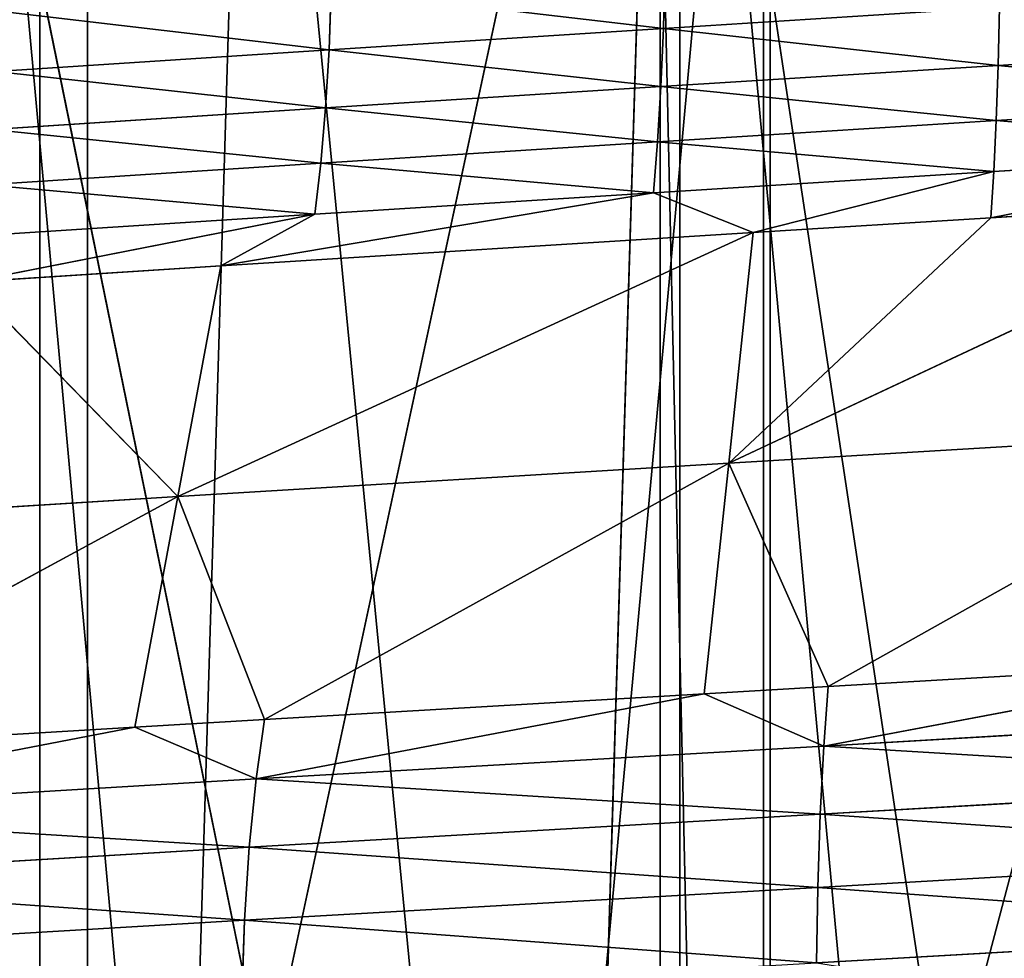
# Model space of a CAD drawing. Extents: x 1 to 179, y 3 to 406.
# Tile 210 of 256: x 83.87 to 87.93, y 302.65 to 306.52. Entities that reach past the tile are written whole.
import ezdxf

# ---------------------------------------------------------------- set-up
doc = ezdxf.new("R2010")
doc.units = 0
doc.header["$LTSCALE"] = 2.54
doc.layers.get('0').update_dxf_attribs({"color": 13, "linetype": 'CONTINUOUS'})

# ---------------------------------------------------------------- blocks, each defined once
blk = doc.blocks.new('OKR_G_Y_DOZOWNIK_STOJ_CY_T')
at = {"color": 0}
for p, q in [((81.7854, 340.6648, 233.3774), (86.9643, 287.3248, 234.0472)), ((81.7854, 340.6648, 233.3774), (86.9643, 287.3248, 234.0472)), ((84.1522, 287.3248, 149.937), (84.1522, 340.6648, 149.937)), ((85.769, 340.6648, 149.7512), (84.1522, 287.3248, 149.937)), ((85.769, 340.6648, 149.7512), (84.1522, 287.3248, 149.937)), ((84.1522, 287.3248, 149.937), (84.1522, 340.6648, 149.937)), ((85.769, 340.6648, 233.9502), (86.9643, 287.3248, 234.0472)), ((85.769, 340.6648, 233.9502), (86.9643, 287.3248, 234.0472)), ((86.9643, 287.3248, 234.0472), (86.9643, 340.6648, 234.0472)), ((86.9643, 287.3248, 234.0472), (86.9643, 340.6648, 234.0472)), ((84.8882, 302.1321, 165.6348), (83.3454, 309.6768, 165.9708)), ((84.8882, 302.1321, 165.6348), (83.3454, 309.6768, 165.9708)), ((83.9563, 277.1648, 215.2651), (83.9563, 309.6768, 215.2651)), ((83.9563, 277.1648, 215.2651), (83.9563, 309.6768, 215.2651)), ((84.8882, 302.1321, 165.6348), (86.5119, 309.6768, 165.3828)), ((84.8882, 302.1321, 165.6348), (86.5119, 309.6768, 165.3828)), ((86.5119, 309.6768, 165.3828), (86.2783, 302.0407, 165.4128)), ((86.5119, 309.6768, 165.3828), (86.2783, 302.0407, 165.4128)), ((86.5118, 302.0255, 165.3828), (86.5119, 309.6768, 165.3828)), ((86.5118, 302.0255, 165.3828), (86.5119, 309.6768, 165.3828)), ((87.6777, 301.9495, 165.2644), (86.5119, 309.6768, 165.3828)), ((87.6777, 301.9495, 165.2644), (86.5119, 309.6768, 165.3828)), ((86.5926, 277.1648, 167.9333), (86.5926, 309.6768, 167.9333)), ((86.5926, 277.1648, 167.9333), (86.5926, 309.6768, 167.9333)), ((86.937, 309.6768, 215.8115), (86.937, 277.1648, 215.8115)), ((86.937, 309.6768, 215.8115), (86.937, 277.1648, 215.8115)), ((87.6777, 301.9495, 165.2644), (89.7261, 309.6768, 165.1807)), ((87.6777, 301.9495, 165.2644), (89.7261, 309.6768, 165.1807)), ((86.5248, 306.4811, 218.3866), (86.5308, 306.7294, 218.3376)), ((86.5248, 306.4811, 218.3866), (86.5308, 306.7294, 218.3376)), ((85.1477, 306.3934, 218.1807), (85.1563, 306.6417, 218.132)), ((85.1477, 306.3934, 218.1807), (85.1563, 306.6417, 218.132)), ((86.5248, 306.4811, 218.3866), (87.9094, 306.5686, 218.5205)), ((86.5248, 306.4811, 218.3866), (87.9094, 306.5686, 218.5205)), ((87.9037, 306.3289, 218.6016), (87.9094, 306.5686, 218.5205)), ((87.9037, 306.3289, 218.6016), (87.9094, 306.5686, 218.5205)), ((85.1477, 306.3934, 218.1807), (86.5248, 306.4811, 218.3866)), ((85.1477, 306.3934, 218.1807), (86.5248, 306.4811, 218.3866)), ((86.5148, 306.2414, 218.4674), (86.5248, 306.4811, 218.3866)), ((86.5148, 306.2414, 218.4674), (86.5248, 306.4811, 218.3866)), ((87.9037, 306.3289, 218.6016), (89.3055, 306.4179, 218.6636)), ((87.9037, 306.3289, 218.6016), (89.3055, 306.4179, 218.6636)), ((83.7759, 306.3042, 217.9016), (85.1477, 306.3934, 218.1807)), ((83.7759, 306.3042, 217.9016), (85.1477, 306.3934, 218.1807)), ((85.1336, 306.1536, 218.2608), (85.1477, 306.3934, 218.1807)), ((85.1336, 306.1536, 218.2608), (85.1477, 306.3934, 218.1807)), ((86.5148, 306.2414, 218.4674), (87.9037, 306.3289, 218.6016)), ((86.5148, 306.2414, 218.4674), (87.9037, 306.3289, 218.6016)), ((87.8959, 306.1018, 218.7133), (87.9037, 306.3289, 218.6016)), ((87.8959, 306.1018, 218.7133), (87.9037, 306.3289, 218.6016)), ((85.1336, 306.1536, 218.2608), (86.5148, 306.2414, 218.4674)), ((85.1336, 306.1536, 218.2608), (86.5148, 306.2414, 218.4674)), ((86.5012, 306.0143, 218.5785), (86.5148, 306.2414, 218.4674)), ((86.5012, 306.0143, 218.5785), (86.5148, 306.2414, 218.4674)), ((83.7576, 306.0645, 217.9809), (85.1336, 306.1536, 218.2608)), ((83.7576, 306.0645, 217.9809), (85.1336, 306.1536, 218.2608)), ((85.1141, 305.9266, 218.3711), (85.1336, 306.1536, 218.2608)), ((85.1141, 305.9266, 218.3711), (85.1336, 306.1536, 218.2608)), ((87.8959, 306.1018, 218.7133), (89.3035, 306.1908, 218.7756)), ((87.8959, 306.1018, 218.7133), (89.3035, 306.1908, 218.7756)), ((86.5012, 306.0143, 218.5785), (87.8959, 306.1018, 218.7133)), ((86.5012, 306.0143, 218.5785), (87.8959, 306.1018, 218.7133)), ((87.886, 305.8913, 218.8537), (87.8959, 306.1018, 218.7133)), ((87.886, 305.8913, 218.8537), (87.8959, 306.1018, 218.7133)), ((85.1141, 305.9266, 218.3711), (86.5012, 306.0143, 218.5785)), ((85.1141, 305.9266, 218.3711), (86.5012, 306.0143, 218.5785)), ((86.484, 305.8038, 218.7181), (86.5012, 306.0143, 218.5785)), ((86.484, 305.8038, 218.7181), (86.5012, 306.0143, 218.5785)), ((89.3009, 305.9803, 218.9162), (87.8742, 305.701, 219.0202)), ((89.3009, 305.9803, 218.9162), (87.8742, 305.701, 219.0202)), ((87.886, 305.8913, 218.8537), (89.3009, 305.9803, 218.9162)), ((87.886, 305.8913, 218.8537), (89.3009, 305.9803, 218.9162)), ((83.7324, 305.8374, 218.09), (85.1141, 305.9266, 218.3711)), ((83.7324, 305.8374, 218.09), (85.1141, 305.9266, 218.3711)), ((85.0897, 305.7161, 218.5096), (85.1141, 305.9266, 218.3711)), ((85.0897, 305.7161, 218.5096), (85.1141, 305.9266, 218.3711)), ((86.484, 305.8038, 218.7181), (87.886, 305.8913, 218.8537)), ((86.484, 305.8038, 218.7181), (87.886, 305.8913, 218.8537)), ((87.886, 305.8913, 218.8537), (86.8948, 305.6402, 218.9334)), ((87.886, 305.8913, 218.8537), (86.8948, 305.6402, 218.9334)), ((87.886, 305.8913, 218.8537), (87.8742, 305.701, 219.0202)), ((87.886, 305.8913, 218.8537), (87.8742, 305.701, 219.0202)), ((86.484, 305.8038, 218.7181), (84.7024, 305.503, 218.6084)), ((86.484, 305.8038, 218.7181), (84.7024, 305.503, 218.6084)), ((85.0897, 305.7161, 218.5096), (86.484, 305.8038, 218.7181)), ((85.0897, 305.7161, 218.5096), (86.484, 305.8038, 218.7181)), ((86.484, 305.8038, 218.7181), (86.8948, 305.6402, 218.9334)), ((86.484, 305.8038, 218.7181), (86.8948, 305.6402, 218.9334)), ((86.794, 304.6909, 219.8772), (89.1119, 305.7783, 219.0791)), ((86.794, 304.6909, 219.8772), (89.1119, 305.7783, 219.0791)), ((89.1119, 305.7783, 219.0791), (87.8742, 305.701, 219.0202)), ((89.1119, 305.7783, 219.0791), (87.8742, 305.701, 219.0202)), ((85.0897, 305.7161, 218.5096), (83.6632, 305.4366, 218.3898)), ((85.0897, 305.7161, 218.5096), (83.6632, 305.4366, 218.3898)), ((83.7008, 305.6269, 218.2271), (85.0897, 305.7161, 218.5096)), ((83.7008, 305.6269, 218.2271), (85.0897, 305.7161, 218.5096)), ((85.0897, 305.7161, 218.5096), (84.7024, 305.503, 218.6084)), ((85.0897, 305.7161, 218.5096), (84.7024, 305.503, 218.6084)), ((87.8742, 305.701, 219.0202), (86.794, 304.6909, 219.8772)), ((87.8742, 305.701, 219.0202), (86.794, 304.6909, 219.8772)), ((87.8742, 305.701, 219.0202), (86.8948, 305.6402, 218.9334)), ((87.8742, 305.701, 219.0202), (86.8948, 305.6402, 218.9334)), ((84.5251, 304.5538, 219.5409), (86.8948, 305.6402, 218.9334)), ((84.5251, 304.5538, 219.5409), (86.8948, 305.6402, 218.9334)), ((86.8948, 305.6402, 218.9334), (84.7024, 305.503, 218.6084)), ((86.8948, 305.6402, 218.9334), (84.7024, 305.503, 218.6084)), ((86.794, 304.6909, 219.8772), (86.8948, 305.6402, 218.9334)), ((86.794, 304.6909, 219.8772), (86.8948, 305.6402, 218.9334)), ((84.7024, 305.503, 218.6084), (83.6632, 305.4366, 218.3898)), ((84.7024, 305.503, 218.6084), (83.6632, 305.4366, 218.3898)), ((84.7024, 305.503, 218.6084), (84.5251, 304.5538, 219.5409)), ((84.7024, 305.503, 218.6084), (84.5251, 304.5538, 219.5409)), ((83.6632, 305.4366, 218.3898), (84.5251, 304.5538, 219.5409)), ((83.6632, 305.4366, 218.3898), (84.5251, 304.5538, 219.5409)), ((86.794, 304.6909, 219.8772), (89.0883, 304.829, 220.0281)), ((86.794, 304.6909, 219.8772), (89.0883, 304.829, 220.0281)), ((89.0883, 304.829, 220.0281), (87.2041, 303.7713, 220.8711)), ((89.0883, 304.829, 220.0281), (87.2041, 303.7713, 220.8711)), ((86.794, 304.6909, 219.8772), (84.5251, 304.5538, 219.5409)), ((86.794, 304.6909, 219.8772), (84.5251, 304.5538, 219.5409)), ((84.882, 303.6362, 220.5698), (86.794, 304.6909, 219.8772)), ((84.882, 303.6362, 220.5698), (86.794, 304.6909, 219.8772)), ((86.794, 304.6909, 219.8772), (86.6931, 303.7417, 220.8211)), ((86.794, 304.6909, 219.8772), (86.6931, 303.7417, 220.8211)), ((86.794, 304.6909, 219.8772), (87.2041, 303.7713, 220.8711)), ((86.794, 304.6909, 219.8772), (87.2041, 303.7713, 220.8711)), ((82.2741, 304.4135, 219.0165), (84.5251, 304.5538, 219.5409)), ((82.2741, 304.4135, 219.0165), (84.5251, 304.5538, 219.5409)), ((84.5251, 304.5538, 219.5409), (82.5755, 303.4981, 220.0789)), ((84.5251, 304.5538, 219.5409), (82.5755, 303.4981, 220.0789)), ((84.3478, 303.6046, 220.4734), (84.5251, 304.5538, 219.5409)), ((84.3478, 303.6046, 220.4734), (84.5251, 304.5538, 219.5409)), ((84.882, 303.6362, 220.5698), (84.5251, 304.5538, 219.5409)), ((84.882, 303.6362, 220.5698), (84.5251, 304.5538, 219.5409)), ((89.0647, 303.8798, 220.977), (87.1857, 303.5264, 221.0776)), ((89.0647, 303.8798, 220.977), (87.1857, 303.5264, 221.0776)), ((89.0647, 303.8798, 220.977), (87.2041, 303.7713, 220.8711)), ((89.0647, 303.8798, 220.977), (87.2041, 303.7713, 220.8711)), ((87.2041, 303.7713, 220.8711), (86.6931, 303.7417, 220.8211)), ((87.2041, 303.7713, 220.8711), (86.6931, 303.7417, 220.8211)), ((87.1857, 303.5264, 221.0776), (87.2041, 303.7713, 220.8711)), ((87.1857, 303.5264, 221.0776), (87.2041, 303.7713, 220.8711)), ((84.8471, 303.3912, 220.7742), (86.6931, 303.7417, 220.8211)), ((84.8471, 303.3912, 220.7742), (86.6931, 303.7417, 220.8211)), ((86.6931, 303.7417, 220.8211), (84.882, 303.6362, 220.5698)), ((86.6931, 303.7417, 220.8211), (84.882, 303.6362, 220.5698)), ((86.6931, 303.7417, 220.8211), (87.1857, 303.5264, 221.0776)), ((86.6931, 303.7417, 220.8211), (87.1857, 303.5264, 221.0776)), ((89.5534, 303.6637, 221.1924), (87.1857, 303.5264, 221.0776)), ((89.5534, 303.6637, 221.1924), (87.1857, 303.5264, 221.0776)), ((82.5241, 303.2532, 220.2798), (84.3478, 303.6046, 220.4734)), ((82.5241, 303.2532, 220.2798), (84.3478, 303.6046, 220.4734)), ((84.3478, 303.6046, 220.4734), (82.5755, 303.4981, 220.0789)), ((84.3478, 303.6046, 220.4734), (82.5755, 303.4981, 220.0789)), ((84.882, 303.6362, 220.5698), (84.3478, 303.6046, 220.4734)), ((84.882, 303.6362, 220.5698), (84.3478, 303.6046, 220.4734)), ((84.3478, 303.6046, 220.4734), (84.8471, 303.3912, 220.7742)), ((84.3478, 303.6046, 220.4734), (84.8471, 303.3912, 220.7742)), ((84.882, 303.6362, 220.5698), (84.8471, 303.3912, 220.7742)), ((84.882, 303.6362, 220.5698), (84.8471, 303.3912, 220.7742)), ((84.8471, 303.3912, 220.7742), (87.1857, 303.5264, 221.0776)), ((84.8471, 303.3912, 220.7742), (87.1857, 303.5264, 221.0776)), ((87.1709, 303.2455, 221.2434), (87.1857, 303.5264, 221.0776)), ((87.1709, 303.2455, 221.2434), (87.1857, 303.5264, 221.0776)), ((89.552, 303.3827, 221.3589), (87.1857, 303.5264, 221.0776)), ((89.552, 303.3827, 221.3589), (87.1857, 303.5264, 221.0776)), ((82.5241, 303.2532, 220.2798), (84.8471, 303.3912, 220.7742)), ((82.5241, 303.2532, 220.2798), (84.8471, 303.3912, 220.7742)), ((84.8191, 303.1103, 220.9383), (84.8471, 303.3912, 220.7742)), ((84.8191, 303.1103, 220.9383), (84.8471, 303.3912, 220.7742)), ((87.1709, 303.2455, 221.2434), (84.8471, 303.3912, 220.7742)), ((87.1709, 303.2455, 221.2434), (84.8471, 303.3912, 220.7742)), ((87.1709, 303.2455, 221.2434), (89.552, 303.3827, 221.3589)), ((87.1709, 303.2455, 221.2434), (89.552, 303.3827, 221.3589)), ((84.8191, 303.1103, 220.9383), (82.5241, 303.2532, 220.2798)), ((84.8191, 303.1103, 220.9383), (82.5241, 303.2532, 220.2798)), ((84.8191, 303.1103, 220.9383), (87.1709, 303.2455, 221.2434)), ((84.8191, 303.1103, 220.9383), (87.1709, 303.2455, 221.2434)), ((87.1607, 302.9449, 221.3586), (87.1709, 303.2455, 221.2434)), ((87.1607, 302.9449, 221.3586), (87.1709, 303.2455, 221.2434)), ((82.4829, 302.9722, 220.4411), (84.8191, 303.1103, 220.9383)), ((82.4829, 302.9722, 220.4411), (84.8191, 303.1103, 220.9383)), ((84.7996, 302.8098, 221.0522), (84.8191, 303.1103, 220.9383)), ((84.7996, 302.8098, 221.0522), (84.8191, 303.1103, 220.9383)), ((87.1607, 302.9449, 221.3586), (89.5511, 303.0822, 221.4745)), ((87.1607, 302.9449, 221.3586), (89.5511, 303.0822, 221.4745)), ((84.7996, 302.8098, 221.0522), (87.1607, 302.9449, 221.3586)), ((84.7996, 302.8098, 221.0522), (87.1607, 302.9449, 221.3586)), ((87.155, 302.6338, 221.422), (87.1607, 302.9449, 221.3586)), ((87.155, 302.6338, 221.422), (87.1607, 302.9449, 221.3586)), ((84.7996, 302.8098, 221.0522), (82.4543, 302.6717, 220.5531)), ((84.7996, 302.8098, 221.0522), (82.4543, 302.6717, 220.5531)), ((84.7996, 302.8098, 221.0522), (84.7889, 302.4987, 221.115)), ((84.7996, 302.8098, 221.0522), (84.7889, 302.4987, 221.115)), ((87.155, 302.6338, 221.422), (89.5506, 302.7711, 221.5381)), ((87.155, 302.6338, 221.422), (89.5506, 302.7711, 221.5381))]:
    blk.add_line(p, q, dxfattribs=at)
mesh = blk.add_polyface(dxfattribs=at)
corners = [(84.1522, 287.3248, 149.937), (78.6159, 287.3248, 151.0623), (81.7854, 340.6648, 150.3239)]
mesh.append_faces([[corners[k] for k in face] for face in [(0, 1, 2)]], dxfattribs={"color": 0})
mesh = blk.add_polyface(dxfattribs=at)
corners = [(86.9643, 287.3248, 234.0472), (81.7854, 340.6648, 233.3774), (81.3652, 287.3248, 233.2942)]
mesh.append_faces([[corners[k] for k in face] for face in [(0, 1, 2)]], dxfattribs={"color": 0})
mesh = blk.add_polyface(dxfattribs=at)
corners = [(84.1522, 287.3248, 149.937), (81.7854, 340.6648, 150.3239), (84.1522, 340.6648, 149.937)]
mesh.append_faces([[corners[k] for k in face] for face in [(0, 1, 2)]], dxfattribs={"color": 0})
mesh = blk.add_polyface(dxfattribs=at)
corners = [(86.9643, 287.3248, 234.0472), (85.769, 340.6648, 233.9502), (81.7854, 340.6648, 233.3774)]
mesh.append_faces([[corners[k] for k in face] for face in [(0, 1, 2)]], dxfattribs={"color": 0})
mesh = blk.add_polyface(dxfattribs=at)
corners = [(85.769, 340.6648, 149.7512), (84.1522, 287.3248, 149.937), (84.1522, 340.6648, 149.937)]
mesh.append_faces([[corners[k] for k in face] for face in [(0, 1, 2)]], dxfattribs={"color": 0})
mesh = blk.add_polyface(dxfattribs=at)
corners = [(89.789, 287.3248, 149.5597), (84.1522, 287.3248, 149.937), (85.769, 340.6648, 149.7512)]
mesh.append_faces([[corners[k] for k in face] for face in [(0, 1, 2)]], dxfattribs={"color": 0})
mesh = blk.add_polyface(dxfattribs=at)
corners = [(86.9643, 340.6648, 234.0472), (85.769, 340.6648, 233.9502), (86.9643, 287.3248, 234.0472)]
mesh.append_faces([[corners[k] for k in face] for face in [(0, 1, 2)]], dxfattribs={"color": 0})
mesh = blk.add_polyface(dxfattribs=at)
corners = [(89.789, 287.3248, 149.5597), (85.769, 340.6648, 149.7512), (89.789, 340.6648, 149.5597)]
mesh.append_faces([[corners[k] for k in face] for face in [(0, 1, 2)]], dxfattribs={"color": 0})
mesh = blk.add_polyface(dxfattribs=at)
corners = [(89.789, 287.3248, 234.1417), (86.9643, 340.6648, 234.0472), (86.9643, 287.3248, 234.0472), (89.789, 340.6648, 234.1417)]
mesh.append_faces([[corners[k] for k in face] for face in [(0, 1, 2), (1, 0, 3)]], dxfattribs={"vtx0": -1, "color": 0})
mesh = blk.add_polyface(dxfattribs=at)
corners = [(83.9563, 309.6768, 215.2651), (81.0677, 277.1648, 214.3495), (81.0677, 309.6768, 214.3495), (83.9563, 277.1648, 215.2651)]
mesh.append_faces([[corners[k] for k in face] for face in [(0, 1, 2), (1, 0, 3)]], dxfattribs={"vtx0": -1, "color": 0})
mesh = blk.add_polyface(dxfattribs=at)
corners = [(86.5119, 309.6768, 165.3828), (84.8882, 302.1321, 165.6348), (83.3454, 309.6768, 165.9708)]
mesh.append_faces([[corners[k] for k in face] for face in [(0, 1, 2)]], dxfattribs={"color": 0})
mesh = blk.add_polyface(dxfattribs=at)
corners = [(84.8882, 302.1321, 165.6348), (83.5133, 302.2232, 165.9295), (83.3454, 309.6768, 165.9708)]
mesh.append_faces([[corners[k] for k in face] for face in [(0, 1, 2)]], dxfattribs={"color": 0})
mesh = blk.add_polyface(dxfattribs=at)
corners = [(86.5926, 277.1648, 167.9333), (83.6202, 309.6768, 168.5225), (83.6202, 277.1648, 168.5225), (86.5926, 309.6768, 167.9333)]
mesh.append_faces([[corners[k] for k in face] for face in [(0, 1, 2), (1, 0, 3)]], dxfattribs={"vtx0": -1, "color": 0})
mesh = blk.add_polyface(dxfattribs=at)
corners = [(86.937, 309.6768, 215.8115), (83.9563, 277.1648, 215.2651), (83.9563, 309.6768, 215.2651), (86.937, 277.1648, 215.8115)]
mesh.append_faces([[corners[k] for k in face] for face in [(0, 1, 2), (1, 0, 3)]], dxfattribs={"vtx0": -1, "color": 0})
mesh = blk.add_polyface(dxfattribs=at)
corners = [(86.5119, 309.6768, 165.3828), (86.2783, 302.0407, 165.4128), (84.8882, 302.1321, 165.6348)]
mesh.append_faces([[corners[k] for k in face] for face in [(0, 1, 2)]], dxfattribs={"color": 0})
mesh = blk.add_polyface(dxfattribs=at)
corners = [(86.5119, 309.6768, 165.3828), (86.5118, 302.0255, 165.3828), (86.2783, 302.0407, 165.4128)]
mesh.append_faces([[corners[k] for k in face] for face in [(0, 1, 2)]], dxfattribs={"color": 0})
mesh = blk.add_polyface(dxfattribs=at)
corners = [(87.6777, 301.9495, 165.2644), (86.5118, 302.0255, 165.3828), (86.5119, 309.6768, 165.3828)]
mesh.append_faces([[corners[k] for k in face] for face in [(0, 1, 2)]], dxfattribs={"color": 0})
mesh = blk.add_polyface(dxfattribs=at)
corners = [(89.7261, 309.6768, 165.1807), (87.6777, 301.9495, 165.2644), (86.5119, 309.6768, 165.3828)]
mesh.append_faces([[corners[k] for k in face] for face in [(0, 1, 2)]], dxfattribs={"color": 0})
mesh = blk.add_polyface(dxfattribs=at)
corners = [(89.6155, 277.1648, 167.7213), (86.5926, 309.6768, 167.9333), (86.5926, 277.1648, 167.9333), (89.6155, 309.6768, 167.7213)]
mesh.append_faces([[corners[k] for k in face] for face in [(0, 1, 2), (1, 0, 3)]], dxfattribs={"vtx0": -1, "color": 0})
mesh = blk.add_polyface(dxfattribs=at)
corners = [(89.9625, 309.6768, 215.98), (86.937, 277.1648, 215.8115), (86.937, 309.6768, 215.8115), (89.9625, 277.1648, 215.98)]
mesh.append_faces([[corners[k] for k in face] for face in [(0, 1, 2), (1, 0, 3)]], dxfattribs={"vtx0": -1, "color": 0})
mesh = blk.add_polyface(dxfattribs=at)
corners = [(89.7261, 309.6768, 165.1807), (89.0806, 301.8586, 165.1901), (87.6777, 301.9495, 165.2644)]
mesh.append_faces([[corners[k] for k in face] for face in [(0, 1, 2)]], dxfattribs={"color": 0})
mesh = blk.add_polyface(dxfattribs=at)
corners = [(87.9094, 306.5686, 218.5205), (86.5308, 306.7294, 218.3376), (86.5248, 306.4811, 218.3866), (87.9129, 306.8169, 218.4712)]
mesh.append_faces([[corners[k] for k in face] for face in [(0, 1, 2), (1, 0, 3)]], dxfattribs={"vtx0": -1, "color": 0})
mesh = blk.add_polyface(dxfattribs=at)
corners = [(86.5248, 306.4811, 218.3866), (85.1563, 306.6417, 218.132), (85.1477, 306.3934, 218.1807), (86.5308, 306.7294, 218.3376)]
mesh.append_faces([[corners[k] for k in face] for face in [(0, 1, 2), (1, 0, 3)]], dxfattribs={"vtx0": -1, "color": 0})
mesh = blk.add_polyface(dxfattribs=at)
corners = [(85.1477, 306.3934, 218.1807), (83.787, 306.5525, 217.8535), (83.7759, 306.3042, 217.9016), (85.1563, 306.6417, 218.132)]
mesh.append_faces([[corners[k] for k in face] for face in [(0, 1, 2), (1, 0, 3)]], dxfattribs={"vtx0": -1, "color": 0})
mesh = blk.add_polyface(dxfattribs=at)
corners = [(89.3055, 306.4179, 218.6636), (87.9094, 306.5686, 218.5205), (87.9037, 306.3289, 218.6016), (89.307, 306.6576, 218.5823)]
mesh.append_faces([[corners[k] for k in face] for face in [(0, 1, 2), (1, 0, 3)]], dxfattribs={"vtx0": -1, "color": 0})
mesh = blk.add_polyface(dxfattribs=at)
corners = [(87.9037, 306.3289, 218.6016), (86.5248, 306.4811, 218.3866), (86.5148, 306.2414, 218.4674), (87.9094, 306.5686, 218.5205)]
mesh.append_faces([[corners[k] for k in face] for face in [(0, 1, 2), (1, 0, 3)]], dxfattribs={"vtx0": -1, "color": 0})
mesh = blk.add_polyface(dxfattribs=at)
corners = [(86.5148, 306.2414, 218.4674), (85.1477, 306.3934, 218.1807), (85.1336, 306.1536, 218.2608), (86.5248, 306.4811, 218.3866)]
mesh.append_faces([[corners[k] for k in face] for face in [(0, 1, 2), (1, 0, 3)]], dxfattribs={"vtx0": -1, "color": 0})
mesh = blk.add_polyface(dxfattribs=at)
corners = [(89.3035, 306.1908, 218.7756), (87.9037, 306.3289, 218.6016), (87.8959, 306.1018, 218.7133), (89.3055, 306.4179, 218.6636)]
mesh.append_faces([[corners[k] for k in face] for face in [(0, 1, 2), (1, 0, 3)]], dxfattribs={"vtx0": -1, "color": 0})
mesh = blk.add_polyface(dxfattribs=at)
corners = [(85.1336, 306.1536, 218.2608), (83.7759, 306.3042, 217.9016), (83.7576, 306.0645, 217.9809), (85.1477, 306.3934, 218.1807)]
mesh.append_faces([[corners[k] for k in face] for face in [(0, 1, 2), (1, 0, 3)]], dxfattribs={"vtx0": -1, "color": 0})
mesh = blk.add_polyface(dxfattribs=at)
corners = [(87.8959, 306.1018, 218.7133), (86.5148, 306.2414, 218.4674), (86.5012, 306.0143, 218.5785), (87.9037, 306.3289, 218.6016)]
mesh.append_faces([[corners[k] for k in face] for face in [(0, 1, 2), (1, 0, 3)]], dxfattribs={"vtx0": -1, "color": 0})
mesh = blk.add_polyface(dxfattribs=at)
corners = [(86.5012, 306.0143, 218.5785), (85.1336, 306.1536, 218.2608), (85.1141, 305.9266, 218.3711), (86.5148, 306.2414, 218.4674)]
mesh.append_faces([[corners[k] for k in face] for face in [(0, 1, 2), (1, 0, 3)]], dxfattribs={"vtx0": -1, "color": 0})
mesh = blk.add_polyface(dxfattribs=at)
corners = [(85.1141, 305.9266, 218.3711), (83.7576, 306.0645, 217.9809), (83.7324, 305.8374, 218.09), (85.1336, 306.1536, 218.2608)]
mesh.append_faces([[corners[k] for k in face] for face in [(0, 1, 2), (1, 0, 3)]], dxfattribs={"vtx0": -1, "color": 0})
mesh = blk.add_polyface(dxfattribs=at)
corners = [(89.3009, 305.9803, 218.9162), (87.8959, 306.1018, 218.7133), (87.886, 305.8913, 218.8537), (89.3035, 306.1908, 218.7756)]
mesh.append_faces([[corners[k] for k in face] for face in [(0, 1, 2), (1, 0, 3)]], dxfattribs={"vtx0": -1, "color": 0})
mesh = blk.add_polyface(dxfattribs=at)
corners = [(87.886, 305.8913, 218.8537), (86.5012, 306.0143, 218.5785), (86.484, 305.8038, 218.7181), (87.8959, 306.1018, 218.7133)]
mesh.append_faces([[corners[k] for k in face] for face in [(0, 1, 2), (1, 0, 3)]], dxfattribs={"vtx0": -1, "color": 0})
mesh = blk.add_polyface(dxfattribs=at)
corners = [(86.484, 305.8038, 218.7181), (85.1141, 305.9266, 218.3711), (85.0897, 305.7161, 218.5096), (86.5012, 306.0143, 218.5785)]
mesh.append_faces([[corners[k] for k in face] for face in [(0, 1, 2), (1, 0, 3)]], dxfattribs={"vtx0": -1, "color": 0})
mesh = blk.add_polyface(dxfattribs=at)
corners = [(89.3009, 305.9803, 218.9162), (87.8742, 305.701, 219.0202), (89.1119, 305.7783, 219.0791)]
mesh.append_faces([[corners[k] for k in face] for face in [(0, 1, 2)]], dxfattribs={"color": 0})
mesh = blk.add_polyface(dxfattribs=at)
corners = [(89.3009, 305.9803, 218.9162), (87.886, 305.8913, 218.8537), (87.8742, 305.701, 219.0202)]
mesh.append_faces([[corners[k] for k in face] for face in [(0, 1, 2)]], dxfattribs={"color": 0})
mesh = blk.add_polyface(dxfattribs=at)
corners = [(85.0897, 305.7161, 218.5096), (83.7324, 305.8374, 218.09), (83.7008, 305.6269, 218.2271), (85.1141, 305.9266, 218.3711)]
mesh.append_faces([[corners[k] for k in face] for face in [(0, 1, 2), (1, 0, 3)]], dxfattribs={"vtx0": -1, "color": 0})
mesh = blk.add_polyface(dxfattribs=at)
corners = [(87.886, 305.8913, 218.8537), (86.484, 305.8038, 218.7181), (86.8948, 305.6402, 218.9334)]
mesh.append_faces([[corners[k] for k in face] for face in [(0, 1, 2)]], dxfattribs={"color": 0})
mesh = blk.add_polyface(dxfattribs=at)
corners = [(87.886, 305.8913, 218.8537), (86.8948, 305.6402, 218.9334), (87.8742, 305.701, 219.0202)]
mesh.append_faces([[corners[k] for k in face] for face in [(0, 1, 2)]], dxfattribs={"color": 0})
mesh = blk.add_polyface(dxfattribs=at)
corners = [(86.8948, 305.6402, 218.9334), (86.484, 305.8038, 218.7181), (84.7024, 305.503, 218.6084)]
mesh.append_faces([[corners[k] for k in face] for face in [(0, 1, 2)]], dxfattribs={"color": 0})
mesh = blk.add_polyface(dxfattribs=at)
corners = [(86.484, 305.8038, 218.7181), (85.0897, 305.7161, 218.5096), (84.7024, 305.503, 218.6084)]
mesh.append_faces([[corners[k] for k in face] for face in [(0, 1, 2)]], dxfattribs={"color": 0})
mesh = blk.add_polyface(dxfattribs=at)
corners = [(89.1119, 305.7783, 219.0791), (87.8742, 305.701, 219.0202), (86.794, 304.6909, 219.8772)]
mesh.append_faces([[corners[k] for k in face] for face in [(0, 1, 2)]], dxfattribs={"color": 0})
mesh = blk.add_polyface(dxfattribs=at)
corners = [(89.0883, 304.829, 220.0281), (89.1119, 305.7783, 219.0791), (86.794, 304.6909, 219.8772)]
mesh.append_faces([[corners[k] for k in face] for face in [(0, 1, 2)]], dxfattribs={"color": 0})
mesh = blk.add_polyface(dxfattribs=at)
corners = [(85.0897, 305.7161, 218.5096), (83.6632, 305.4366, 218.3898), (84.7024, 305.503, 218.6084)]
mesh.append_faces([[corners[k] for k in face] for face in [(0, 1, 2)]], dxfattribs={"color": 0})
mesh = blk.add_polyface(dxfattribs=at)
corners = [(85.0897, 305.7161, 218.5096), (83.7008, 305.6269, 218.2271), (83.6632, 305.4366, 218.3898)]
mesh.append_faces([[corners[k] for k in face] for face in [(0, 1, 2)]], dxfattribs={"color": 0})
mesh = blk.add_polyface(dxfattribs=at)
corners = [(86.794, 304.6909, 219.8772), (87.8742, 305.701, 219.0202), (86.8948, 305.6402, 218.9334)]
mesh.append_faces([[corners[k] for k in face] for face in [(0, 1, 2)]], dxfattribs={"color": 0})
mesh = blk.add_polyface(dxfattribs=at)
corners = [(84.5251, 304.5538, 219.5409), (86.8948, 305.6402, 218.9334), (84.7024, 305.503, 218.6084)]
mesh.append_faces([[corners[k] for k in face] for face in [(0, 1, 2)]], dxfattribs={"color": 0})
mesh = blk.add_polyface(dxfattribs=at)
corners = [(86.794, 304.6909, 219.8772), (86.8948, 305.6402, 218.9334), (84.5251, 304.5538, 219.5409)]
mesh.append_faces([[corners[k] for k in face] for face in [(0, 1, 2)]], dxfattribs={"color": 0})
mesh = blk.add_polyface(dxfattribs=at)
corners = [(84.5251, 304.5538, 219.5409), (84.7024, 305.503, 218.6084), (83.6632, 305.4366, 218.3898)]
mesh.append_faces([[corners[k] for k in face] for face in [(0, 1, 2)]], dxfattribs={"color": 0})
mesh = blk.add_polyface(dxfattribs=at)
corners = [(84.5251, 304.5538, 219.5409), (83.6632, 305.4366, 218.3898), (82.2741, 304.4135, 219.0165)]
mesh.append_faces([[corners[k] for k in face] for face in [(0, 1, 2)]], dxfattribs={"color": 0})
mesh = blk.add_polyface(dxfattribs=at)
corners = [(87.2041, 303.7713, 220.8711), (89.0883, 304.829, 220.0281), (86.794, 304.6909, 219.8772)]
mesh.append_faces([[corners[k] for k in face] for face in [(0, 1, 2)]], dxfattribs={"color": 0})
mesh = blk.add_polyface(dxfattribs=at)
corners = [(89.0647, 303.8798, 220.977), (89.0883, 304.829, 220.0281), (87.2041, 303.7713, 220.8711)]
mesh.append_faces([[corners[k] for k in face] for face in [(0, 1, 2)]], dxfattribs={"color": 0})
mesh = blk.add_polyface(dxfattribs=at)
corners = [(84.882, 303.6362, 220.5698), (86.794, 304.6909, 219.8772), (84.5251, 304.5538, 219.5409)]
mesh.append_faces([[corners[k] for k in face] for face in [(0, 1, 2)]], dxfattribs={"color": 0})
mesh = blk.add_polyface(dxfattribs=at)
corners = [(86.6931, 303.7417, 220.8211), (86.794, 304.6909, 219.8772), (84.882, 303.6362, 220.5698)]
mesh.append_faces([[corners[k] for k in face] for face in [(0, 1, 2)]], dxfattribs={"color": 0})
mesh = blk.add_polyface(dxfattribs=at)
corners = [(87.2041, 303.7713, 220.8711), (86.794, 304.6909, 219.8772), (86.6931, 303.7417, 220.8211)]
mesh.append_faces([[corners[k] for k in face] for face in [(0, 1, 2)]], dxfattribs={"color": 0})
mesh = blk.add_polyface(dxfattribs=at)
corners = [(82.5755, 303.4981, 220.0789), (84.5251, 304.5538, 219.5409), (82.2741, 304.4135, 219.0165)]
mesh.append_faces([[corners[k] for k in face] for face in [(0, 1, 2)]], dxfattribs={"color": 0})
mesh = blk.add_polyface(dxfattribs=at)
corners = [(84.3478, 303.6046, 220.4734), (84.5251, 304.5538, 219.5409), (82.5755, 303.4981, 220.0789)]
mesh.append_faces([[corners[k] for k in face] for face in [(0, 1, 2)]], dxfattribs={"color": 0})
mesh = blk.add_polyface(dxfattribs=at)
corners = [(84.882, 303.6362, 220.5698), (84.5251, 304.5538, 219.5409), (84.3478, 303.6046, 220.4734)]
mesh.append_faces([[corners[k] for k in face] for face in [(0, 1, 2)]], dxfattribs={"color": 0})
mesh = blk.add_polyface(dxfattribs=at)
corners = [(89.5534, 303.6637, 221.1924), (89.0647, 303.8798, 220.977), (87.1857, 303.5264, 221.0776)]
mesh.append_faces([[corners[k] for k in face] for face in [(0, 1, 2)]], dxfattribs={"color": 0})
mesh = blk.add_polyface(dxfattribs=at)
corners = [(89.0647, 303.8798, 220.977), (87.2041, 303.7713, 220.8711), (87.1857, 303.5264, 221.0776)]
mesh.append_faces([[corners[k] for k in face] for face in [(0, 1, 2)]], dxfattribs={"color": 0})
mesh = blk.add_polyface(dxfattribs=at)
corners = [(87.2041, 303.7713, 220.8711), (86.6931, 303.7417, 220.8211), (87.1857, 303.5264, 221.0776)]
mesh.append_faces([[corners[k] for k in face] for face in [(0, 1, 2)]], dxfattribs={"color": 0})
mesh = blk.add_polyface(dxfattribs=at)
corners = [(86.6931, 303.7417, 220.8211), (84.882, 303.6362, 220.5698), (84.8471, 303.3912, 220.7742)]
mesh.append_faces([[corners[k] for k in face] for face in [(0, 1, 2)]], dxfattribs={"color": 0})
mesh = blk.add_polyface(dxfattribs=at)
corners = [(87.1857, 303.5264, 221.0776), (86.6931, 303.7417, 220.8211), (84.8471, 303.3912, 220.7742)]
mesh.append_faces([[corners[k] for k in face] for face in [(0, 1, 2)]], dxfattribs={"color": 0})
mesh = blk.add_polyface(dxfattribs=at)
corners = [(89.5534, 303.6637, 221.1924), (87.1857, 303.5264, 221.0776), (89.552, 303.3827, 221.3589)]
mesh.append_faces([[corners[k] for k in face] for face in [(0, 1, 2)]], dxfattribs={"color": 0})
mesh = blk.add_polyface(dxfattribs=at)
corners = [(84.3478, 303.6046, 220.4734), (82.5755, 303.4981, 220.0789), (82.5241, 303.2532, 220.2798)]
mesh.append_faces([[corners[k] for k in face] for face in [(0, 1, 2)]], dxfattribs={"color": 0})
mesh = blk.add_polyface(dxfattribs=at)
corners = [(84.8471, 303.3912, 220.7742), (84.3478, 303.6046, 220.4734), (82.5241, 303.2532, 220.2798)]
mesh.append_faces([[corners[k] for k in face] for face in [(0, 1, 2)]], dxfattribs={"color": 0})
mesh = blk.add_polyface(dxfattribs=at)
corners = [(84.882, 303.6362, 220.5698), (84.3478, 303.6046, 220.4734), (84.8471, 303.3912, 220.7742)]
mesh.append_faces([[corners[k] for k in face] for face in [(0, 1, 2)]], dxfattribs={"color": 0})
mesh = blk.add_polyface(dxfattribs=at)
corners = [(87.1857, 303.5264, 221.0776), (84.8471, 303.3912, 220.7742), (87.1709, 303.2455, 221.2434)]
mesh.append_faces([[corners[k] for k in face] for face in [(0, 1, 2)]], dxfattribs={"color": 0})
mesh = blk.add_polyface(dxfattribs=at)
corners = [(89.552, 303.3827, 221.3589), (87.1857, 303.5264, 221.0776), (87.1709, 303.2455, 221.2434)]
mesh.append_faces([[corners[k] for k in face] for face in [(0, 1, 2)]], dxfattribs={"color": 0})
mesh = blk.add_polyface(dxfattribs=at)
corners = [(84.8471, 303.3912, 220.7742), (82.5241, 303.2532, 220.2798), (84.8191, 303.1103, 220.9383)]
mesh.append_faces([[corners[k] for k in face] for face in [(0, 1, 2)]], dxfattribs={"color": 0})
mesh = blk.add_polyface(dxfattribs=at)
corners = [(87.1709, 303.2455, 221.2434), (84.8471, 303.3912, 220.7742), (84.8191, 303.1103, 220.9383)]
mesh.append_faces([[corners[k] for k in face] for face in [(0, 1, 2)]], dxfattribs={"color": 0})
mesh = blk.add_polyface(dxfattribs=at)
corners = [(89.5511, 303.0822, 221.4745), (87.1709, 303.2455, 221.2434), (87.1607, 302.9449, 221.3586), (89.552, 303.3827, 221.3589)]
mesh.append_faces([[corners[k] for k in face] for face in [(0, 1, 2), (1, 0, 3)]], dxfattribs={"vtx0": -1, "color": 0})
mesh = blk.add_polyface(dxfattribs=at)
corners = [(84.8191, 303.1103, 220.9383), (82.5241, 303.2532, 220.2798), (82.4829, 302.9722, 220.4411)]
mesh.append_faces([[corners[k] for k in face] for face in [(0, 1, 2)]], dxfattribs={"color": 0})
mesh = blk.add_polyface(dxfattribs=at)
corners = [(87.1607, 302.9449, 221.3586), (84.8191, 303.1103, 220.9383), (84.7996, 302.8098, 221.0522), (87.1709, 303.2455, 221.2434)]
mesh.append_faces([[corners[k] for k in face] for face in [(0, 1, 2), (1, 0, 3)]], dxfattribs={"vtx0": -1, "color": 0})
mesh = blk.add_polyface(dxfattribs=at)
corners = [(84.7996, 302.8098, 221.0522), (82.4829, 302.9722, 220.4411), (82.4543, 302.6717, 220.5531), (84.8191, 303.1103, 220.9383)]
mesh.append_faces([[corners[k] for k in face] for face in [(0, 1, 2), (1, 0, 3)]], dxfattribs={"vtx0": -1, "color": 0})
mesh = blk.add_polyface(dxfattribs=at)
corners = [(89.5506, 302.7711, 221.5381), (87.1607, 302.9449, 221.3586), (87.155, 302.6338, 221.422), (89.5511, 303.0822, 221.4745)]
mesh.append_faces([[corners[k] for k in face] for face in [(0, 1, 2), (1, 0, 3)]], dxfattribs={"vtx0": -1, "color": 0})
mesh = blk.add_polyface(dxfattribs=at)
corners = [(87.155, 302.6338, 221.422), (84.7996, 302.8098, 221.0522), (84.7889, 302.4987, 221.115), (87.1607, 302.9449, 221.3586)]
mesh.append_faces([[corners[k] for k in face] for face in [(0, 1, 2), (1, 0, 3)]], dxfattribs={"vtx0": -1, "color": 0})
mesh = blk.add_polyface(dxfattribs=at)
corners = [(84.7889, 302.4987, 221.115), (82.4543, 302.6717, 220.5531), (82.4385, 302.3606, 220.6148), (84.7996, 302.8098, 221.0522)]
mesh.append_faces([[corners[k] for k in face] for face in [(0, 1, 2), (1, 0, 3)]], dxfattribs={"vtx0": -1, "color": 0})
mesh = blk.add_polyface(dxfattribs=at)
corners = [(89.5506, 302.7711, 221.5381), (87.155, 302.6338, 221.422), (88.2317, 302.4643, 221.5121)]
mesh.append_faces([[corners[k] for k in face] for face in [(0, 1, 2)]], dxfattribs={"color": 0})

msp = doc.modelspace()

# ---------------------------------------------------------------- block references
at = {"color": 0}
msp.add_blockref('OKR_G_Y_DOZOWNIK_STOJ_CY_T', (0, 0), dxfattribs=at)

doc.saveas('drawing.dxf')
